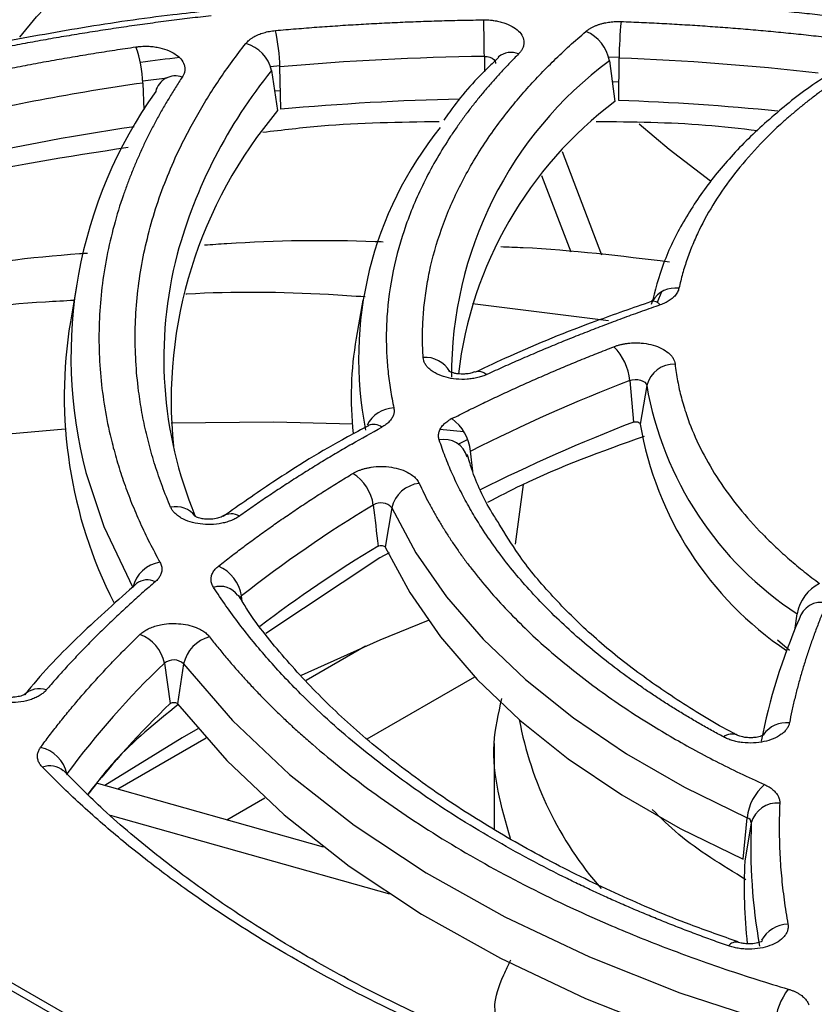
# Model space of a CAD drawing. Header units: millimetres. Extents: x 0 to 423, y 0 to 297.
# Tile 32 of 41: x 333.24 to 342.46, y 186.06 to 197.49. Entities that reach past the tile are written whole.
import ezdxf

# ---------------------------------------------------------------- set-up
doc = ezdxf.new("R2010")
doc.units = ezdxf.units.MM
doc.layers.add('实线', color=2, linetype='Continuous', lineweight=25)

msp = doc.modelspace()

# ---------------------------------------------------------------- linework, layer by layer
at = {"layer": '实线', "color": 2, "linetype": 'Continuous', "lineweight": 25, "true_color": 0xffff00}
for p, q in [((338.6336, 197.0604), (338.6342, 196.8829)), ((338.798, 197.0555), (338.7943, 197.0518)), ((340.0755, 197.0564), (340.1981, 197.0522)), ((340.0853, 197.0094), (340.1488, 196.5384)), ((340.193, 196.5508), (340.1979, 197.0412)), ((336.1543, 196.9445), (336.2608, 196.9539)), ((336.1657, 196.8967), (336.2356, 196.4322)), ((336.2731, 196.4486), (336.2612, 196.9386)), ((334.6709, 196.7758), (334.9544, 196.8136)), ((334.672, 196.7523), (334.6839, 196.4401)), ((340.1951, 196.7631), (340.1181, 196.7659)), ((336.2596, 196.6619), (336.2018, 196.6567)), ((339.9984, 194.7549), (339.5388, 195.9522)), ((339.6429, 194.7894), (339.3024, 195.6764)), ((333.9069, 194.423), (333.8305, 193.9812)), ((337.2238, 194.2318), (337.1474, 193.79)), ((340.6881, 194.3277), (340.637, 194.2066)), ((338.4944, 194.1934), (340.0732, 193.9973)), ((338.5245, 193.4015), (338.5278, 193.403)), ((340.3206, 193.3002), (340.3634, 192.8172)), ((340.5171, 193.2444), (340.4404, 192.7953)), ((338.2572, 192.858), (338.2356, 192.8464)), ((337.2835, 192.778), (337.2871, 192.7799)), ((338.3955, 192.7065), (338.1192, 192.7302)), ((338.4994, 192.2468), (338.475, 192.4805)), ((337.1069, 192.2215), (337.114, 192.2257)), ((338.9949, 191.4004), (339.0892, 192.0955)), ((337.5588, 191.8239), (337.4846, 191.3663)), ((337.5282, 191.2994), (337.4209, 191.2446)), ((337.4209, 191.2446), (336.0977, 190.365)), ((335.8042, 190.7712), (335.7797, 190.8105)), ((335.8255, 190.7367), (335.8171, 190.801)), ((342.2415, 190.4248), (342.263, 190.5925)), ((342.0364, 190.2912), (342.1744, 190.1722)), ((337.2543, 190.2165), (336.565, 189.8185)), ((334.9214, 190.0206), (334.9873, 189.5516)), ((335.1451, 190.0129), (335.0746, 189.5491)), ((337.274, 189.1418), (338.5224, 189.8625)), ((335.3108, 189.2589), (335.1261, 189.1537)), ((335.1261, 189.1537), (334.2313, 188.6012)), ((335.4058, 189.1494), (334.3824, 188.5586)), ((338.748, 189.0869), (338.748, 188.0909)), ((329.0257, 188.6757), (340.0892, 182.3333)), ((333.791, 188.7252), (333.7843, 188.727)), ((336.7675, 187.8869), (334.1355, 188.6281)), ((329.0395, 188.5773), (339.9197, 182.34)), ((335.6469, 188.2025), (336.088, 188.4572)), ((337.5389, 187.3392), (334.2945, 188.2529)), ((341.6353, 187.7458), (341.6824, 188.2269)), ((341.7311, 188.1675), (341.6544, 187.7225))]:
    msp.add_line(p, q, dxfattribs=at)
at = {"layer": '实线', "color": 2, "linetype": 'Continuous', "lineweight": 25, "true_color": 0xffff00, "flags": 128}
for points in [[(333.2462, 197.2852), (333.4394, 197.5185), (334.1491, 198.2649), (334.9668, 198.9736), (335.8867, 199.6392), (336.9018, 200.2569), (338.0048, 200.8222), (339.1875, 201.331), (340.4414, 201.7794)], [(338.6336, 197.0604), (338.6668, 197.0583), (338.6978, 197.0512), (338.7246, 197.0397), (338.7452, 197.0246), (338.7582, 197.0068), (338.7628, 196.9878), (338.7622, 196.9802)], [(340.4294, 196.2772), (340.7763, 195.9865), (341.2561, 195.6164)], [(338.5278, 193.403), (338.5278, 193.4029), (338.5578, 193.4097), (338.5913, 193.4064), (338.6271, 193.3934), (338.6641, 193.371)], [(340.3206, 193.3002), (340.3502, 193.3086), (340.3826, 193.3124), (340.4155, 193.3112), (340.4468, 193.3051), (340.4742, 193.2945), (340.496, 193.2802), (340.5106, 193.2631), (340.5171, 193.2444)], [(337.1022, 192.7931), (336.1898, 192.8175), (335.0003, 192.8041)], [(338.3312, 192.5636), (338.4388, 192.6149), (338.4405, 192.6157)], [(334.0088, 192.2348), (334.2181, 191.6067), (334.556, 190.8997)], [(337.5588, 191.8239), (337.8401, 191.2998), (338.194, 190.7907), (338.6183, 190.2998), (339.1102, 189.8304), (339.6664, 189.3856), (340.2833, 188.9682), (340.9568, 188.5812), (341.6824, 188.2269)], [(337.4846, 191.3663), (337.7677, 190.8389), (338.124, 190.3264), (338.5511, 189.8323), (339.0462, 189.3598), (339.6061, 188.912), (340.227, 188.492), (340.9049, 188.1024), (341.6353, 187.7458)], [(337.9827, 190.5155), (337.4223, 190.288), (336.5081, 189.8785)], [(335.1451, 190.0129), (335.7127, 189.3567), (336.3741, 188.7306), (337.1248, 188.1389), (337.9592, 187.5859), (338.8716, 187.0755), (339.8552, 186.6113), (340.9033, 186.1968), (342.0082, 185.8348)], [(335.0746, 189.5491), (335.6451, 188.8895), (336.3099, 188.2601), (337.0644, 187.6653), (337.9032, 187.1094), (338.8202, 186.5964), (339.809, 186.1298), (340.8624, 185.7131), (341.973, 185.3492)]]:
    msp.add_lwpolyline(points, dxfattribs=at)
at = {"layer": '实线', "color": 2, "linetype": 'Continuous', "lineweight": 25, "true_color": 0xffff00}
for centre, radius, start, end in [((324.4044, 197.0256), 14.2293, 0.13997, 1.85084), ((345.1195, 197.0062), 4.9217, 174.64323, 179.59231), ((334.1829, 196.9022), 2.0786, 1.00322, 12.75617), ((339.637, 196.9309), 0.4551, 9.93492, 67.34715), ((335.7632, 196.8113), 0.4115, 11.98138, 75.64346), ((333.3335, 196.7135), 1.339, 1.66209, 20.00056), ((338.9422, 196.8839), 0.2241, 66.58045, 130.03425), ((338.905, 165.7123), 31.5665, 96.92262, 97.75872), ((339.0279, 166.2228), 30.8401, 90.73244, 95.14688), ((342.7802, 193.372), 4.527, 126.53418, 180.40388), ((339.0597, 166.4956), 30.5668, 83.52466, 87.86602), ((340.6558, 193.2413), 5.7899, 140.85095, 164.74072), ((338.683, 168.8931), 28.1465, 98.19292, 103.11309), ((335.0504, 196.5989), 0.2366, 70.56536, 166.124), ((339.1573, 193.5742), 5.3199, 144.6042, 194.58186), ((339.0261, 165.8891), 30.6833, 91.26411, 95.1478), ((342.9311, 192.8383), 4.6294, 126.94203, 173.31751), ((339.0555, 166.0631), 30.5089, 84.38629, 87.86337), ((340.2251, 193.0578), 5.2251, 139.77454, 185.70173), ((338.6766, 168.5607), 27.9877, 98.43775, 103.11316), ((341.4445, 193.5533), 4.27, 141.07538, 191.19654), ((339.6882, 193.5569), 4.7736, 165.33839, 202.43433), ((340.848, 194.0686), 0.305, 81.82814, 149.47647), ((340.5825, 194.1061), 0.1161, 38.01206, 97.44974), ((339.053, 193.1206), 5.2929, 170.64174, 206.92026), ((341.0341, 193.1144), 3.9451, 170.13898, 186.235), ((339.6905, 193.2444), 0.6326, 5.0635, 45.1373), ((337.9494, 193.2434), 0.3252, 29.50492, 94.56881), ((340.8385, 193.1585), 0.3327, 88.63069, 165.04558), ((347.6184, 174.3801), 20.2788, 111.09241, 116.80042), ((344.442, 193.9278), 3.984, 189.87777, 236.84274), ((337.595, 192.6235), 0.3588, 91.85714, 153.76979), ((337.9283, 192.4167), 0.5504, 6.66438, 53.30533), ((337.3468, 192.6297), 0.1616, 52.74626, 111.66855), ((347.6432, 173.9462), 20.2264, 111.09485, 116.62614), ((344.3762, 193.4754), 3.9941, 189.80354, 235.96081), ((335.8299, 166.1738), 26.6421, 94.43457, 98.96359), ((338.167, 192.3398), 0.2769, 15.1418, 101.87636), ((336.8392, 191.7863), 0.511, 7.78911, 58.40619), ((337.9226, 191.7355), 0.3743, 96.86054, 166.34568), ((335.0558, 191.5543), 0.2825, 37.34646, 102.58909), ((344.9334, 179.224), 14.7354, 120.99404, 128.21881), ((337.4335, 191.7143), 0.1665, 41.16558, 121.95365), ((335.696, 191.5652), 0.1879, 59.27177, 121.56472), ((345.0176, 178.7066), 14.7851, 121.00704, 127.44491), ((334.9313, 190.8118), 0.3855, 99.12192, 166.81658), ((335.3587, 190.7242), 0.4648, 9.51156, 65.63232), ((334.7211, 190.7789), 0.2075, 63.36044, 126.40321), ((335.5689, 190.6619), 0.2501, 35.09518, 107.95821), ((342.7314, 190.5174), 0.4744, 115.98563, 170.8841), ((335.8584, 190.7463), 0.0685, 127.0935, 152.36889), ((342.5414, 190.4622), 0.2644, 75.80179, 165.11036), ((348.6774, 187.7627), 6.965, 156.58805, 168.8056), ((334.4896, 189.9394), 0.4394, 10.6485, 70.2187), ((335.5461, 189.9273), 0.4101, 104.0789, 167.95203), ((341.8588, 182.7689), 10.0356, 133.73127, 143.52106), ((335.0287, 189.8841), 0.1736, 47.89009, 128.16703), ((333.468, 189.487), 0.2378, 69.38866, 136.19796), ((342.0661, 182.1709), 10.2266, 133.80408, 141.83205), ((343.0996, 190.123), 4.1311, 190.54921, 221.12909), ((342.1372, 189.0092), 0.3206, 83.59402, 145.24056), ((341.505, 189.0454), 0.1532, 66.02362, 129.00688), ((333.3932, 188.6492), 0.4054, 12.26844, 76.848), ((333.5958, 188.6041), 0.2259, 47.40911, 112.91158), ((342.2629, 188.1668), 0.5836, 130.33697, 174.08135), ((342.033, 188.0852), 0.3129, 84.84859, 164.75044), ((341.6626, 188.161), 0.0689, 5.41933, 73.22112), ((348.1147, 187.8817), 6.39, 177.43664, 190.30409), ((348.0342, 187.435), 6.3863, 177.42024, 186.04021), ((342.1681, 186.6285), 0.3645, 91.88536, 151.07168), ((341.5548, 186.6714), 0.1126, 77.82238, 142.39408), ((342.7562, 185.7858), 0.7497, 142.83449, 176.24889)]:
    msp.add_arc(centre, radius, start, end, dxfattribs=at)
for points, knots in [([(343.5444, 197.4122), (343.465, 197.4234), (343.3063, 197.4458), (343.0673, 197.4771), (342.8278, 197.5067), (342.5877, 197.5344), (342.347, 197.5603), (342.1058, 197.5844), (341.864, 197.6067), (341.6217, 197.6272), (341.3788, 197.6459), (341.2165, 197.6568), (341.1353, 197.6623)], [0, 0, 0, 0, 0.100103, 0.2001373, 0.3001201, 0.4000687, 0.5, 0.5999313, 0.6998799, 0.7998627, 0.899897, 1, 1, 1, 1]), ([(343.59, 197.4658), (343.4946, 197.4809), (343.0314, 197.5539), (342.2553, 197.634), (341.538, 197.7007), (341.1943, 197.7195), (341.1567, 197.7215)], [0, 0, 0, 0, 0.1198001, 0.5816403, 0.9542219, 1, 1, 1, 1]), ([(335.4292, 197.5875), (335.2929, 197.5731), (334.8023, 197.5212), (333.9794, 197.401), (333.3043, 197.2756), (332.9723, 197.214)], [0, 0, 0, 0, 0.1635574, 0.5885638, 1, 1, 1, 1]), ([(335.4651, 197.5321), (335.3828, 197.5227), (335.2182, 197.5038), (334.9722, 197.4731), (334.7271, 197.4407), (334.4828, 197.4063), (334.2394, 197.3701), (333.9968, 197.3319), (333.7551, 197.2919), (333.5143, 197.25), (333.2743, 197.2063), (333.1151, 197.1755), (333.0355, 197.1602)], [0, 0, 0, 0, 0.1001086, 0.2001448, 0.3001267, 0.4000724, 0.5, 0.5999276, 0.6998733, 0.7998552, 0.8998914, 1, 1, 1, 1]), ([(336.2102, 197.3611), (336.2903, 197.3682), (336.4504, 197.3823), (336.691, 197.401), (336.9319, 197.4181), (337.1731, 197.4333), (337.4146, 197.4466), (337.6564, 197.4581), (337.8984, 197.4677), (338.1408, 197.4755), (338.3834, 197.4815), (338.5453, 197.484), (338.6262, 197.4852)], [0, 0, 0, 0, 0.1001058, 0.2001411, 0.3001235, 0.4000706, 0.5, 0.5999294, 0.6998765, 0.7998589, 0.8998942, 1, 1, 1, 1]), ([(338.6262, 197.4852), (338.6394, 197.4852), (338.6658, 197.4851), (338.7052, 197.4826), (338.7512, 197.4774), (338.8031, 197.4679), (338.8773, 197.4478), (338.9592, 197.4124), (339.0338, 197.3573), (339.0815, 197.293), (339.0955, 197.2346), (339.0904, 197.1873), (339.0783, 197.1529), (339.0592, 197.1199), (339.0406, 197.0997), (339.0313, 197.0896)], [0, 0, 0, 0, 0.0409962, 0.0818763, 0.1229497, 0.1865432, 0.2503122, 0.3773829, 0.5000233, 0.6226637, 0.7497344, 0.8133279, 0.8770969, 0.938505, 1, 1, 1, 1]), ([(339.867, 197.3891), (339.8764, 197.3942), (339.8952, 197.4046), (339.926, 197.4182), (339.9584, 197.4303), (339.9927, 197.4408), (340.0365, 197.4515), (340.0904, 197.4608), (340.1546, 197.4666), (340.1976, 197.466), (340.2193, 197.4657)], [0, 0, 0, 0, 0.1006851, 0.2003085, 0.2996001, 0.3992971, 0.5001277, 0.6672195, 0.8327056, 1, 1, 1, 1]), ([(340.2193, 197.4657), (340.2983, 197.4625), (340.4562, 197.4563), (340.6928, 197.4447), (340.9289, 197.4314), (341.1647, 197.4163), (341.4001, 197.3995), (341.635, 197.3809), (341.8696, 197.3606), (342.1038, 197.3385), (342.3376, 197.3147), (342.493, 197.2973), (342.5707, 197.2887)], [0, 0, 0, 0, 0.1001011, 0.2001348, 0.300118, 0.4000674, 0.5, 0.5999326, 0.699882, 0.7998652, 0.8998989, 1, 1, 1, 1]), ([(335.958, 197.2871), (335.9666, 197.2919), (335.9839, 197.3014), (336.0122, 197.3142), (336.0422, 197.3257), (336.084, 197.3392), (336.1396, 197.3529), (336.1866, 197.3584), (336.2102, 197.3611)], [0, 0, 0, 0, 0.1248854, 0.249359, 0.3741984, 0.5001741, 0.7493654, 1, 1, 1, 1]), ([(337.9235, 193.5676), (337.9215, 193.6044), (337.9175, 193.6782), (337.9159, 193.7887), (337.9173, 193.8992), (337.9221, 194.0096), (337.9303, 194.1199), (337.9418, 194.2302), (337.9567, 194.3403), (337.9749, 194.4504), (338.0219, 194.6904), (338.1255, 195.0586), (338.3339, 195.5481), (338.6087, 196.0265), (338.8804, 196.3972), (339.1094, 196.667), (339.2706, 196.8428), (339.4414, 197.0155), (339.621, 197.1853), (339.7485, 197.2957), (339.8123, 197.3509)], [0, 0, 0, 0, 0.0276433, 0.0552577, 0.0828516, 0.1104335, 0.1380118, 0.165595, 0.1931915, 0.2208097, 0.248458, 0.3742179, 0.5000035, 0.6257633, 0.7515489, 0.8012843, 0.8509479, 0.9005888, 0.9502564, 1, 1, 1, 1]), ([(334.9942, 191.83), (334.9774, 191.8703), (334.9438, 191.9509), (334.8974, 192.0723), (334.854, 192.194), (334.8139, 192.316), (334.7769, 192.4383), (334.7432, 192.5608), (334.7126, 192.6837), (334.6853, 192.8069), (334.6611, 192.9303), (334.6402, 193.0541), (334.5955, 193.3668), (334.5667, 193.8705), (334.6284, 194.5631), (334.7901, 195.2504), (334.9931, 195.776), (335.1732, 196.1445), (335.2908, 196.3619), (335.4185, 196.5773), (335.5568, 196.7904), (335.7046, 197.0016), (335.8117, 197.1404), (335.8653, 197.2099)], [0, 0, 0, 0, 0.0226083, 0.0451939, 0.0677618, 0.0903172, 0.1128651, 0.1354109, 0.1579595, 0.1805161, 0.2030858, 0.2256739, 0.2482852, 0.3741346, 0.5000027, 0.6258521, 0.7517202, 0.7931503, 0.8345182, 0.8758555, 0.9171938, 0.9585648, 1, 1, 1, 1]), ([(335.8653, 197.2099), (335.8712, 197.217), (335.8832, 197.2312), (335.9051, 197.2511), (335.9297, 197.27), (335.9485, 197.2814), (335.958, 197.2871)], [0, 0, 0, 0, 0.2510158, 0.5, 0.7489842, 1, 1, 1, 1]), ([(332.1735, 196.7166), (332.2524, 196.7348), (332.41, 196.7712), (332.6481, 196.8234), (332.8872, 196.8738), (333.1274, 196.9222), (333.3687, 196.9687), (333.6111, 197.0132), (333.8546, 197.0558), (334.0992, 197.0964), (334.3449, 197.1352), (334.5095, 197.1594), (334.5918, 197.1715)], [0, 0, 0, 0, 0.10011637, 0.20015518, 0.30013581, 0.40007761, 0.5, 0.59992239, 0.69986419, 0.79984482, 0.89988363, 1, 1, 1, 1]), ([(334.5918, 197.1715), (334.605, 197.1732), (334.6315, 197.1766), (334.672, 197.1791), (334.7202, 197.1798), (334.776, 197.1768), (334.8583, 197.1657), (334.9537, 197.1399), (335.0481, 197.0929), (335.1178, 197.0332), (335.1507, 196.9755), (335.1602, 196.927), (335.1583, 196.8908), (335.1487, 196.8554), (335.1356, 196.8331), (335.1291, 196.822)], [0, 0, 0, 0, 0.0409556, 0.0817885, 0.1228254, 0.1864895, 0.2503308, 0.3775259, 0.5000246, 0.6225233, 0.7497184, 0.8133824, 0.8772237, 0.9385661, 1, 1, 1, 1]), ([(339.0313, 197.0896), (338.9974, 197.0555), (338.9298, 196.9873), (338.8324, 196.8838), (338.738, 196.7795), (338.6471, 196.6743), (338.5594, 196.5681), (338.475, 196.461), (338.3939, 196.353), (338.3162, 196.2441), (338.1536, 196.0044), (337.9346, 195.6274), (337.7121, 195.1058), (337.5637, 194.5754), (337.5058, 194.1476), (337.4941, 193.8275), (337.4981, 193.6156), (337.5142, 193.404), (337.5413, 193.1927), (337.5693, 193.0523), (337.5833, 192.9821)], [0, 0, 0, 0, 0.02763637, 0.05524227, 0.08282655, 0.11039808, 0.13796577, 0.16553849, 0.19312515, 0.2207346, 0.24837572, 0.37417763, 0.50000367, 0.62580559, 0.75163163, 0.80135329, 0.85099913, 0.90062097, 0.95027066, 1, 1, 1, 1]), ([(338.8024, 197.0513), (338.7601, 197.0116), (338.5452, 196.8102), (338.3314, 196.5652), (338.1865, 196.3533), (338.164, 196.3204)], [0, 0, 0, 0, 0.171508, 0.8711345, 1, 1, 1, 1]), ([(342.6465, 196.8603), (342.6121, 196.8393), (342.3947, 196.7062), (342.0457, 196.4301), (341.6078, 196.0321), (341.236, 195.6018), (340.932, 195.1439), (340.699, 194.6696), (340.6131, 194.3422), (340.5711, 194.1821)], [0, 0, 0, 0, 0.0299255, 0.1893573, 0.3499704, 0.5118812, 0.6754255, 0.8412427, 1, 1, 1, 1]), ([(342.8256, 196.8564), (342.7885, 196.8316), (342.7142, 196.7821), (342.6062, 196.7062), (342.5009, 196.6291), (342.3986, 196.5507), (342.2991, 196.471), (342.2025, 196.3901), (342.0297, 196.2387), (341.7959, 196.0109), (341.5287, 195.6991), (341.3024, 195.3766), (341.1497, 195.101), (341.0493, 194.8779), (340.9854, 194.7101), (340.9315, 194.541), (340.9048, 194.4274), (340.8914, 194.3706)], [0, 0, 0, 0, 0.0355546, 0.0710709, 0.1065649, 0.1420524, 0.1775494, 0.2130719, 0.2486356, 0.3743015, 0.5000047, 0.6256706, 0.7513738, 0.8135661, 0.8756776, 0.9377938, 1, 1, 1, 1]), ([(335.1291, 196.822), (335.1027, 196.7815), (335.0499, 196.7006), (334.9749, 196.5784), (334.9029, 196.4558), (334.8342, 196.3325), (334.7689, 196.2088), (334.7068, 196.0844), (334.648, 195.9596), (334.5925, 195.8341), (334.5403, 195.7082), (334.4914, 195.5817), (334.3764, 195.2612), (334.2363, 194.7418), (334.1501, 194.0203), (334.1699, 193.297), (334.2683, 192.7382), (334.3768, 192.3439), (334.4527, 192.1105), (334.5398, 191.8786), (334.6383, 191.6483), (334.7472, 191.4192), (334.8292, 191.2681), (334.8702, 191.1924)], [0, 0, 0, 0, 0.0226053, 0.0451872, 0.067751, 0.0903019, 0.1128452, 0.1353862, 0.1579301, 0.1804822, 0.2030478, 0.2256321, 0.2482403, 0.3741126, 0.5000028, 0.6258751, 0.7517653, 0.7931893, 0.8345495, 0.8758782, 0.9172079, 0.958571, 1, 1, 1, 1]), ([(338.1102, 196.3031), (337.6516, 196.2966), (336.963, 196.287), (336.2903, 196.2052), (336.0656, 196.1779)], [0, 0, 0, 0, 0.6660617, 1, 1, 1, 1]), ([(341.8038, 196.1974), (341.6023, 196.221), (340.9851, 196.2932), (340.3542, 196.2992), (339.9293, 196.3033)], [0, 0, 0, 0, 0.3264792, 1, 1, 1, 1]), ([(334.5, 196.003), (333.7928, 195.8965), (333.0011, 195.7772), (332.2635, 195.5775), (332.1847, 195.5561)], [0, 0, 0, 0, 0.89320986, 1, 1, 1, 1]), ([(335.3882, 194.8734), (335.4742, 194.8795), (336.1295, 194.9264), (336.8253, 194.9378), (337.4278, 194.9123), (337.4582, 194.911)], [0, 0, 0, 0, 0.1254816, 0.9559068, 1, 1, 1, 1]), ([(338.8234, 194.8546), (338.9102, 194.8513), (339.5698, 194.8264), (340.2181, 194.7474), (340.781, 194.6788)], [0, 0, 0, 0, 0.1317087, 1, 1, 1, 1]), ([(331.8764, 194.4919), (332.0026, 194.5157), (332.6741, 194.6422), (333.3978, 194.7366), (333.9976, 194.7774), (334.0276, 194.7795)], [0, 0, 0, 0, 0.1802279, 0.9589361, 1, 1, 1, 1]), ([(340.8914, 194.3706), (340.8893, 194.3627), (340.8852, 194.3469), (340.8745, 194.3239), (340.8604, 194.3016), (340.8427, 194.2801), (340.817, 194.2549), (340.7808, 194.2274), (340.7314, 194.1995), (340.6932, 194.1849), (340.6739, 194.1775)], [0, 0, 0, 0, 0.1007914, 0.2003718, 0.2995683, 0.3992176, 0.500145, 0.667314, 0.8326415, 1, 1, 1, 1]), ([(331.7323, 193.9904), (331.7973, 194.0023), (332.3854, 194.1099), (333.1057, 194.1926), (333.7631, 194.2272), (333.8741, 194.233)], [0, 0, 0, 0, 0.0936089, 0.8470288, 1, 1, 1, 1]), ([(335.1704, 194.3058), (335.1736, 194.306), (335.7232, 194.3369), (336.4239, 194.3293), (337.1108, 194.2833), (337.2526, 194.2737)], [0, 0, 0, 0, 0.0047195, 0.7945111, 1, 1, 1, 1]), ([(340.5692, 194.2156), (340.3542, 194.1411), (339.7886, 193.9451), (339.1084, 193.6703), (338.6611, 193.4588), (338.5307, 193.3972)], [0, 0, 0, 0, 0.30296061, 0.79685845, 1, 1, 1, 1]), ([(340.6739, 194.1775), (340.6041, 194.153), (340.4644, 194.1041), (340.2571, 194.0286), (340.0515, 193.9518), (339.8477, 193.8734), (339.6458, 193.7935), (339.4457, 193.7121), (339.2475, 193.6292), (339.0511, 193.5447), (338.8564, 193.4588), (338.7282, 193.4003), (338.6641, 193.371)], [0, 0, 0, 0, 0.100103, 0.2001373, 0.3001201, 0.4000687, 0.5, 0.5999313, 0.6998799, 0.7998627, 0.899897, 1, 1, 1, 1]), ([(338.2572, 192.858), (338.3169, 192.8881), (338.4363, 192.9481), (338.6178, 193.0364), (338.801, 193.1235), (338.9862, 193.2091), (339.1732, 193.2932), (339.3621, 193.376), (339.5529, 193.4574), (339.7456, 193.5373), (339.94, 193.6159), (340.0711, 193.6671), (340.1367, 193.6927)], [0, 0, 0, 0, 0.1001011, 0.2001348, 0.300118, 0.4000674, 0.5, 0.5999326, 0.699882, 0.7998652, 0.8998989, 1, 1, 1, 1]), ([(340.1367, 193.6927), (340.1481, 193.6969), (340.1706, 193.7052), (340.2064, 193.7154), (340.2433, 193.7238), (340.2813, 193.7302), (340.3205, 193.7346), (340.3672, 193.7376), (340.4214, 193.7376), (340.5005, 193.7315), (340.5948, 193.713), (340.6946, 193.6747), (340.7614, 193.6309), (340.802, 193.5904), (340.8247, 193.5582), (340.8405, 193.5249), (340.8445, 193.5024), (340.8465, 193.4911)], [0, 0, 0, 0, 0.04223714, 0.08383659, 0.12511862, 0.16641089, 0.20804082, 0.25032797, 0.31386896, 0.37758762, 0.5002279, 0.62286819, 0.74984273, 0.81338372, 0.87710238, 0.93850725, 1, 1, 1, 1]), ([(338.6641, 193.371), (338.6559, 193.3674), (338.6396, 193.3601), (338.6135, 193.3506), (338.5865, 193.3419), (338.5484, 193.3317), (338.4981, 193.3217), (338.414, 193.3123), (338.3073, 193.3134), (338.1866, 193.3347), (338.08, 193.3738), (338.0091, 193.4197), (337.9666, 193.4627), (337.9434, 193.4968), (337.9281, 193.532), (337.925, 193.5557), (337.9235, 193.5676)], [0, 0, 0, 0, 0.0307332, 0.0613478, 0.0919851, 0.1227859, 0.186482, 0.2503528, 0.3776011, 0.5000343, 0.6224675, 0.7497158, 0.8134118, 0.8772827, 0.9385963, 1, 1, 1, 1]), ([(340.8465, 193.4911), (340.8505, 193.4584), (340.8586, 193.3931), (340.8753, 193.2953), (340.8953, 193.1978), (340.919, 193.1006), (340.9462, 193.0037), (340.9769, 192.9071), (341.0403, 192.7294), (341.1541, 192.4729), (341.347, 192.1434), (341.582, 191.823), (341.8115, 191.5658), (342.0138, 191.367), (342.1742, 191.2222), (342.3432, 191.0807), (342.4634, 190.9895), (342.5236, 190.9438)], [0, 0, 0, 0, 0.0355546, 0.0710709, 0.1065649, 0.1420524, 0.1775494, 0.2130719, 0.2486356, 0.3743015, 0.5000047, 0.6256706, 0.7513738, 0.8135661, 0.8756776, 0.9377938, 1, 1, 1, 1]), ([(338.524, 193.4014), (338.5234, 193.4011), (338.5176, 193.398), (338.4962, 193.3903), (338.4637, 193.3822), (338.425, 193.3763), (338.3736, 193.3735), (338.3262, 193.3771), (338.2866, 193.3842), (338.2584, 193.3918), (338.2345, 193.4011), (338.2199, 193.4092), (338.2187, 193.4102), (338.2181, 193.4107)], [0, 0, 0, 0, 0.0132562, 0.122849, 0.2073963, 0.2997196, 0.4117943, 0.5661718, 0.6270927, 0.72185, 0.8150985, 0.9099308, 1, 1, 1, 1]), ([(337.5833, 192.9821), (337.5846, 192.9752), (337.587, 192.9615), (337.5872, 192.9409), (337.5847, 192.9206), (337.5794, 192.9004), (337.5714, 192.8803), (337.557, 192.8541), (337.5328, 192.8227), (337.4942, 192.7879), (337.4612, 192.7683), (337.4446, 192.7584)], [0, 0, 0, 0, 0.0841641, 0.167324, 0.2499888, 0.3326767, 0.4159056, 0.5001833, 0.6673889, 0.8326117, 1, 1, 1, 1]), ([(337.2899, 192.7751), (337.2078, 192.732), (336.8175, 192.5268), (336.2498, 192.1776), (335.795, 191.8568), (335.6052, 191.723)], [0, 0, 0, 0, 0.13418824, 0.6386032, 1, 1, 1, 1]), ([(337.2909, 192.7824), (337.2913, 192.7825), (337.292, 192.7827), (337.2854, 192.7793), (337.2831, 192.7781)], [0, 0, 0, 0, 0.6596234, 1, 1, 1, 1]), ([(338.11, 192.6107), (338.108, 192.6178), (338.1039, 192.632), (338.1015, 192.6533), (338.1019, 192.6746), (338.1055, 192.6957), (338.1121, 192.7168), (338.1248, 192.7445), (338.1477, 192.7777), (338.1856, 192.8148), (338.2189, 192.8358), (338.2356, 192.8464)], [0, 0, 0, 0, 0.084242, 0.1673917, 0.250001, 0.3326325, 0.4158483, 0.5001989, 0.6674622, 0.8325619, 1, 1, 1, 1]), ([(340.3634, 192.8172), (340.3778, 192.8228), (340.3973, 192.8235), (340.4284, 192.8147), (340.4393, 192.8053), (340.4404, 192.7953)], [0, 0, 0, 0, 0.5, 0.5, 1, 1, 1, 1]), ([(340.4862, 192.6526), (339.9968, 192.476), (339.3565, 192.2449), (338.8001, 191.9521), (338.669, 191.883)], [0, 0, 0, 0, 0.7643381, 1, 1, 1, 1]), ([(337.0955, 192.562), (337.0383, 192.5287), (336.9239, 192.4622), (336.7552, 192.3607), (336.5886, 192.2582), (336.4245, 192.1544), (336.2628, 192.0494), (336.1034, 191.9431), (335.9462, 191.8357), (335.8434, 191.7631), (335.7921, 191.7268)], [0, 0, 0, 0, 0.1250742, 0.2500848, 0.375053, 0.5, 0.624947, 0.7499152, 0.8749258, 1, 1, 1, 1]), ([(341.4085, 189.1645), (341.362, 189.1898), (341.2689, 189.2403), (341.1323, 189.3178), (340.998, 189.3965), (340.8662, 189.4765), (340.7368, 189.5578), (340.6099, 189.6405), (340.4855, 189.7245), (340.3635, 189.8097), (340.1028, 189.9987), (339.725, 190.3013), (339.2729, 190.7324), (338.8812, 191.1829), (338.6192, 191.5559), (338.4506, 191.8402), (338.3493, 192.0304), (338.2586, 192.2222), (338.1776, 192.4155), (338.1326, 192.5456), (338.11, 192.6107)], [0, 0, 0, 0, 0.0276433, 0.0552577, 0.0828516, 0.1104335, 0.1380118, 0.165595, 0.1931915, 0.2208097, 0.248458, 0.3742179, 0.5000035, 0.6257633, 0.7515489, 0.8012843, 0.8509479, 0.9005888, 0.9502564, 1, 1, 1, 1]), ([(338.8073, 191.6348), (338.7784, 191.6794), (338.6432, 191.8882), (338.5175, 192.1592), (338.4523, 192.3863), (338.4359, 192.4436)], [0, 0, 0, 0, 0.1687297, 0.7904988, 1, 1, 1, 1]), ([(337.114, 192.2257), (337.1237, 192.2311), (337.1431, 192.2417), (337.1748, 192.2557), (337.2082, 192.268), (337.2434, 192.2785), (337.2805, 192.2873), (337.344, 192.2988), (337.4371, 192.3062), (337.5561, 192.2967), (337.6674, 192.2706), (337.7523, 192.2326), (337.8125, 192.1915), (337.8535, 192.1513), (337.8697, 192.1219), (337.8778, 192.1071)], [0, 0, 0, 0, 0.0421931, 0.0837897, 0.1251124, 0.1664904, 0.2082514, 0.2507144, 0.3751903, 0.4996252, 0.6239229, 0.748466, 0.8327585, 0.9157185, 1, 1, 1, 1]), ([(335.5505, 191.1476), (335.5984, 191.1853), (335.6944, 191.2606), (335.8415, 191.3721), (335.991, 191.4825), (336.1429, 191.5917), (336.2973, 191.6997), (336.4542, 191.8065), (336.6136, 191.9121), (336.7755, 192.0165), (336.9396, 192.1198), (337.0511, 192.1876), (337.1069, 192.2215)], [0, 0, 0, 0, 0.1001058, 0.2001411, 0.3001235, 0.4000706, 0.5, 0.5999294, 0.6998765, 0.7998589, 0.8998942, 1, 1, 1, 1]), ([(337.8778, 192.1071), (337.8957, 192.0692), (337.9313, 191.9934), (337.9892, 191.8805), (338.0503, 191.7682), (338.1149, 191.6566), (338.1829, 191.5458), (338.2544, 191.4356), (338.3294, 191.3261), (338.4077, 191.2174), (338.5864, 190.9815), (338.8933, 190.6256), (339.3749, 190.1659), (339.9197, 189.7302), (340.4027, 189.4042), (340.7865, 189.173), (341.0489, 189.0248), (341.3194, 188.8818), (341.5974, 188.7434), (341.7892, 188.6556), (341.8852, 188.6116)], [0, 0, 0, 0, 0.0276364, 0.0552423, 0.0828265, 0.1103981, 0.1379658, 0.1655385, 0.1931251, 0.2207346, 0.2483757, 0.3741776, 0.5000037, 0.6258056, 0.7516316, 0.8013533, 0.8509991, 0.900621, 0.9502707, 1, 1, 1, 1]), ([(335.7921, 191.7268), (335.7854, 191.7222), (335.772, 191.7131), (335.7501, 191.7004), (335.7267, 191.6886), (335.6932, 191.6739), (335.6474, 191.6577), (335.5682, 191.6382), (335.463, 191.6262), (335.3365, 191.6324), (335.2175, 191.658), (335.1312, 191.6947), (335.074, 191.7319), (335.039, 191.7627), (335.0113, 191.7955), (334.9999, 191.8185), (334.9942, 191.83)], [0, 0, 0, 0, 0.0307279, 0.0613357, 0.091966, 0.1227611, 0.1864721, 0.2503567, 0.3776299, 0.5000347, 0.6224395, 0.7497127, 0.8134236, 0.8773081, 0.9386093, 1, 1, 1, 1]), ([(335.5972, 191.7252), (335.5971, 191.7251), (335.5967, 191.7247), (335.5818, 191.7161), (335.5549, 191.7063), (335.5214, 191.6979), (335.483, 191.692), (335.4315, 191.6892), (335.3842, 191.6928), (335.3445, 191.6999), (335.3163, 191.7075), (335.2924, 191.7168), (335.2778, 191.7249), (335.2766, 191.7259), (335.276, 191.7264)], [0, 0, 0, 0, 0.0397864, 0.1362027, 0.2321404, 0.3061533, 0.3869733, 0.4850837, 0.620226, 0.6735562, 0.756507, 0.8381369, 0.9211532, 1, 1, 1, 1]), ([(341.5678, 189.1869), (341.553, 189.1943), (341.3154, 189.3125), (340.9013, 189.5704), (340.3349, 189.9603), (339.8317, 190.3797), (339.392, 190.8222), (339.0445, 191.2419), (338.8778, 191.518), (338.8073, 191.6348)], [0, 0, 0, 0, 0.0112641, 0.1813014, 0.3522313, 0.5240876, 0.6971114, 0.8718489, 1, 1, 1, 1]), ([(337.4012, 191.3789), (337.4133, 191.3861), (337.4324, 191.3892), (337.4661, 191.3841), (337.4801, 191.3761), (337.4846, 191.3663)], [0, 0, 0, 0, 0.5, 0.5, 1, 1, 1, 1]), ([(334.8702, 191.1924), (334.8741, 191.1847), (334.8819, 191.1695), (334.889, 191.146), (334.8926, 191.1223), (334.8923, 191.0985), (334.8874, 191.0694), (334.8746, 191.0356), (334.8503, 190.9982), (334.8262, 190.9757), (334.8141, 190.9643)], [0, 0, 0, 0, 0.1007923, 0.2003723, 0.2995681, 0.3992169, 0.5001452, 0.6673147, 0.832641, 1, 1, 1, 1]), ([(335.4918, 190.8998), (335.4876, 190.9067), (335.4793, 190.9205), (335.4706, 190.9416), (335.4648, 190.9629), (335.4623, 190.9845), (335.4628, 191.0062), (335.4676, 191.0352), (335.4811, 191.0707), (335.5088, 191.1113), (335.5365, 191.1354), (335.5505, 191.1476)], [0, 0, 0, 0, 0.08427379, 0.16741935, 0.25000591, 0.33261428, 0.41582477, 0.50020531, 0.66749211, 0.83254133, 1, 1, 1, 1]), ([(334.5988, 190.9448), (334.3787, 190.7478), (333.9275, 190.344), (333.5029, 189.9089), (333.3128, 189.6685), (333.3009, 189.6534)], [0, 0, 0, 0, 0.471624, 0.966844, 1, 1, 1, 1]), ([(334.8141, 190.9643), (334.7675, 190.9241), (334.6742, 190.8435), (334.5378, 190.7214), (334.4042, 190.5984), (334.2736, 190.4744), (334.1459, 190.3494), (334.0211, 190.2234), (333.8992, 190.0965), (333.7803, 189.9685), (333.6641, 189.8396), (333.5892, 189.7529), (333.5517, 189.7096)], [0, 0, 0, 0, 0.1001086, 0.2001448, 0.3001267, 0.4000724, 0.5, 0.5999276, 0.6998733, 0.7998552, 0.8998914, 1, 1, 1, 1]), ([(341.4656, 186.7401), (341.4043, 186.7618), (341.2818, 186.805), (341.1003, 186.872), (340.9205, 186.9403), (340.7427, 187.0101), (340.5668, 187.0815), (340.3928, 187.1544), (340.2207, 187.2288), (340.0506, 187.3047), (339.8823, 187.3822), (339.7159, 187.4611), (339.3012, 187.6641), (338.6638, 188.0085), (337.8591, 188.5234), (337.1316, 189.0753), (336.6314, 189.5299), (336.3074, 189.864), (336.1242, 190.0657), (335.9508, 190.2701), (335.7874, 190.4773), (335.6333, 190.687), (335.539, 190.8288), (335.4918, 190.8998)], [0, 0, 0, 0, 0.02260831, 0.04519386, 0.06776177, 0.09031715, 0.11286514, 0.13541087, 0.15795948, 0.18051609, 0.20308584, 0.22567386, 0.24828523, 0.37413465, 0.50000273, 0.62585214, 0.75172023, 0.7931503, 0.83451819, 0.87585547, 0.91719378, 0.95856477, 1, 1, 1, 1]), ([(341.5801, 186.7866), (341.3928, 186.8519), (340.9136, 187.0191), (340.1875, 187.3291), (339.4014, 187.7106), (338.6652, 188.1276), (337.9823, 188.5754), (337.3587, 189.0524), (336.796, 189.5554), (336.3057, 190.0836), (335.9744, 190.4909), (335.8322, 190.725), (335.8042, 190.7712)], [0, 0, 0, 0, 0.0708482, 0.1812665, 0.2924695, 0.404271, 0.5165704, 0.6293509, 0.7426726, 0.8567063, 0.9717479, 1, 1, 1, 1]), ([(342.6063, 190.7185), (342.5869, 190.6727), (342.5481, 190.5811), (342.4939, 190.4431), (342.4426, 190.3048), (342.3945, 190.1662), (342.3496, 190.0273), (342.3079, 189.8881), (342.2693, 189.7485), (342.2339, 189.6086), (342.2014, 189.4684), (342.1825, 189.3747), (342.173, 189.3278)], [0, 0, 0, 0, 0.10010295, 0.20013729, 0.30012015, 0.40006866, 0.5, 0.59993134, 0.69987985, 0.79986271, 0.89989705, 1, 1, 1, 1]), ([(334.707, 190.4037), (334.716, 190.4086), (334.7338, 190.4185), (334.7629, 190.4315), (334.7934, 190.4432), (334.8254, 190.4534), (334.8591, 190.4621), (334.917, 190.4739), (335.0023, 190.4832), (335.1132, 190.4789), (335.2196, 190.4601), (335.3041, 190.4302), (335.3673, 190.3965), (335.4133, 190.3631), (335.4353, 190.3378), (335.4464, 190.325)], [0, 0, 0, 0, 0.0421521, 0.0837647, 0.1251104, 0.1664673, 0.2081132, 0.25032, 0.3751079, 0.5000982, 0.6248862, 0.7498766, 0.8335778, 0.9162107, 1, 1, 1, 1]), ([(333.4855, 189.044), (333.5189, 189.0891), (333.5858, 189.1792), (333.6903, 189.3133), (333.7976, 189.4465), (333.9082, 189.5788), (334.0219, 189.7102), (334.1387, 189.8406), (334.2588, 189.9701), (334.382, 190.0987), (334.5082, 190.2264), (334.5949, 190.3107), (334.6383, 190.3528)], [0, 0, 0, 0, 0.1001164, 0.2001552, 0.3001358, 0.4000776, 0.5, 0.5999224, 0.6998642, 0.7998448, 0.8998836, 1, 1, 1, 1]), ([(334.6383, 190.3528), (334.645, 190.3589), (334.6583, 190.371), (334.6813, 190.3881), (334.6984, 190.3985), (334.707, 190.4037)], [0, 0, 0, 0, 0.3337074, 0.6662926, 1, 1, 1, 1]), ([(335.4464, 190.325), (335.4773, 190.2856), (335.5391, 190.2069), (335.6356, 190.0899), (335.735, 189.9737), (335.8374, 189.8586), (335.9427, 189.7444), (336.0511, 189.6311), (336.1625, 189.5188), (336.2769, 189.4075), (336.3943, 189.2971), (336.5147, 189.1877), (336.8259, 188.9141), (337.363, 188.4897), (338.1859, 187.9443), (339.0857, 187.4409), (339.8398, 187.086), (340.3995, 186.8515), (340.739, 186.7174), (341.0846, 186.589), (341.4365, 186.4663), (341.794, 186.3488), (342.0372, 186.2754), (342.1588, 186.2387)], [0, 0, 0, 0, 0.0226053, 0.0451872, 0.067751, 0.0903019, 0.1128452, 0.1353862, 0.1579301, 0.1804822, 0.2030478, 0.2256321, 0.2482403, 0.3741126, 0.5000028, 0.6258751, 0.7517653, 0.7931893, 0.8345495, 0.8758782, 0.9172079, 0.958571, 1, 1, 1, 1]), ([(333.5517, 189.7096), (333.5468, 189.7041), (333.5371, 189.6933), (333.5201, 189.6779), (333.5013, 189.6631), (333.4734, 189.6441), (333.4338, 189.6222), (333.3618, 189.5928), (333.2607, 189.5681), (333.1317, 189.5595), (333.0035, 189.5716), (332.9046, 189.599), (332.835, 189.6303), (332.79, 189.6576), (332.752, 189.6878), (332.7335, 189.7098), (332.7243, 189.7208)], [0, 0, 0, 0, 0.0307055, 0.061284, 0.0918844, 0.1226552, 0.1864297, 0.2503733, 0.377753, 0.5000362, 0.6223195, 0.7496992, 0.8134736, 0.8774171, 0.938665, 1, 1, 1, 1]), ([(333.303, 189.6592), (333.303, 189.6591), (333.3029, 189.659), (333.287, 189.6498), (333.2599, 189.6398), (333.2264, 189.6315), (333.188, 189.6255), (333.1365, 189.6228), (333.0892, 189.6263), (333.0495, 189.6335), (333.0213, 189.6411), (332.9974, 189.6504), (332.9828, 189.6585), (332.9816, 189.6595), (332.981, 189.66)], [0, 0, 0, 0, 0.066303, 0.1600568, 0.2533451, 0.3253141, 0.4039022, 0.4993033, 0.6307136, 0.6825711, 0.7632311, 0.8426068, 0.9233306, 1, 1, 1, 1]), ([(335.0825, 189.5409), (334.8196, 189.3281), (334.4124, 188.9985), (334.1339, 188.6279), (334.0352, 188.4966)], [0, 0, 0, 0, 0.6456428, 1, 1, 1, 1]), ([(334.9947, 189.5571), (335.0059, 189.5636), (335.0227, 189.5667), (335.0539, 189.5635), (335.0679, 189.5574), (335.0746, 189.5491)], [0, 0, 0, 0, 0.5, 0.5, 1, 1, 1, 1]), ([(338.936, 187.9845), (338.8308, 188.3521), (338.6756, 188.8945), (338.7981, 189.4369), (338.8375, 189.6117)], [0, 0, 0, 0, 0.6776998, 1, 1, 1, 1]), ([(342.173, 189.3278), (342.1717, 189.3219), (342.1689, 189.3101), (342.1623, 189.2927), (342.1537, 189.2756), (342.1393, 189.2528), (342.1161, 189.2252), (342.0681, 189.1842), (341.9912, 189.1415), (341.8798, 189.1072), (341.7566, 189.0914), (341.6502, 189.0949), (341.5675, 189.1079), (341.5093, 189.1226), (341.4554, 189.1412), (341.4241, 189.1567), (341.4085, 189.1645)], [0, 0, 0, 0, 0.0307332, 0.0613478, 0.0919851, 0.1227859, 0.186482, 0.2503528, 0.3776011, 0.5000343, 0.6224675, 0.7497158, 0.8134118, 0.8772827, 0.9385963, 1, 1, 1, 1]), ([(341.7195, 189.155), (341.6972, 189.1559), (341.6661, 189.1572), (341.6264, 189.1646), (341.5986, 189.172), (341.5764, 189.1806), (341.5697, 189.1843), (341.5671, 189.1858)], [0, 0, 0, 0, 0.3338942, 0.4656565, 0.6706018, 0.8722838, 1, 1, 1, 1]), ([(341.8799, 189.1903), (341.8799, 189.1902), (341.8798, 189.19), (341.8639, 189.1809), (341.8368, 189.1709), (341.8034, 189.1626), (341.7649, 189.1564), (341.7356, 189.1555), (341.7195, 189.155)], [0, 0, 0, 0, 0.13279108, 0.32056022, 0.5073973, 0.65153606, 0.8089316, 1, 1, 1, 1]), ([(333.5078, 188.8122), (333.5023, 188.8181), (333.4913, 188.8299), (333.478, 188.8485), (333.467, 188.8674), (333.4586, 188.8867), (333.4528, 188.9065), (333.4485, 188.9332), (333.4496, 188.9667), (333.4611, 189.0064), (333.4773, 189.0314), (333.4855, 189.044)], [0, 0, 0, 0, 0.0841189, 0.1672846, 0.2499814, 0.332702, 0.4159386, 0.5001742, 0.6673463, 0.8326402, 1, 1, 1, 1]), ([(342.444, 184.3221), (342.3664, 184.3398), (342.2114, 184.3753), (341.9806, 184.4309), (341.7513, 184.4882), (341.5236, 184.5474), (341.2974, 184.6084), (341.0728, 184.6713), (340.8498, 184.736), (340.6284, 184.8025), (340.4085, 184.8708), (340.1902, 184.941), (339.9734, 185.0131), (339.3943, 185.2119), (338.4789, 185.563), (337.2885, 186.1111), (336.1837, 186.7162), (335.4156, 187.2169), (334.9234, 187.5757), (334.6656, 187.7733), (334.4165, 187.9742), (334.1759, 188.1785), (333.9442, 188.3863), (333.7204, 188.5972), (333.5787, 188.7405), (333.5078, 188.8122)], [0, 0, 0, 0, 0.02071948, 0.04141836, 0.06210078, 0.0827709, 0.10343288, 0.1240909, 0.14474911, 0.16541171, 0.18608284, 0.20676669, 0.2274674, 0.24818911, 0.37408819, 0.50000198, 0.62590106, 0.75181485, 0.78732055, 0.8227744, 0.85819733, 0.89361035, 0.92903448, 0.96449071, 1, 1, 1, 1]), ([(342.5207, 184.3797), (342.3512, 184.417), (341.8324, 184.5311), (340.9893, 184.7643), (339.9925, 185.078), (339.0254, 185.4346), (338.0943, 185.8296), (337.2066, 186.262), (336.3686, 186.7295), (335.5847, 187.2295), (334.8624, 187.7607), (334.2452, 188.2755), (333.9028, 188.6225), (333.7529, 188.7744)], [0, 0, 0, 0, 0.0456816, 0.1398187, 0.2353333, 0.3318691, 0.429167, 0.5270416, 0.6253674, 0.7240718, 0.8231331, 0.9225772, 1, 1, 1, 1]), ([(341.8852, 188.6116), (341.8945, 188.6073), (341.913, 188.5986), (341.9383, 188.5841), (341.9615, 188.5687), (341.9825, 188.5523), (342.0013, 188.5348), (342.0233, 188.5104), (342.0446, 188.4783), (342.0599, 188.438), (342.0607, 188.4106), (342.0611, 188.3968)], [0, 0, 0, 0, 0.0841641, 0.167324, 0.2499888, 0.3326767, 0.4159056, 0.5001833, 0.6673889, 0.8326117, 1, 1, 1, 1]), ([(341.6689, 187.5073), (341.392, 187.6758), (340.9794, 187.9269), (340.6803, 188.2256), (340.582, 188.3238)], [0, 0, 0, 0, 0.6712082, 1, 1, 1, 1]), ([(342.0611, 188.3968), (342.0593, 188.3499), (342.0557, 188.2561), (342.0543, 188.1155), (342.0558, 187.9749), (342.0605, 187.8344), (342.0685, 187.6939), (342.0795, 187.5535), (342.0938, 187.4132), (342.1113, 187.273), (342.1317, 187.1328), (342.148, 187.0395), (342.1561, 186.9928)], [0, 0, 0, 0, 0.1001018, 0.2001357, 0.3001188, 0.4000679, 0.5, 0.5999321, 0.6998812, 0.7998643, 0.8998982, 1, 1, 1, 1]), ([(342.1561, 186.9928), (342.157, 186.9869), (342.1587, 186.975), (342.1587, 186.957), (342.1567, 186.9392), (342.151, 186.915), (342.1384, 186.8849), (342.1064, 186.8388), (342.0466, 186.7874), (341.9496, 186.7401), (341.8341, 186.7096), (341.7282, 186.7003), (341.6422, 186.7033), (341.5796, 186.7108), (341.5199, 186.7227), (341.4837, 186.7343), (341.4656, 186.7401)], [0, 0, 0, 0, 0.0307279, 0.0613357, 0.091966, 0.1227611, 0.1864721, 0.2503567, 0.3776299, 0.5000347, 0.6224395, 0.7497127, 0.8134236, 0.8773081, 0.9386093, 1, 1, 1, 1]), ([(341.8626, 186.7983), (341.8626, 186.7983), (341.8625, 186.7981), (341.8466, 186.7889), (341.8195, 186.7789), (341.7861, 186.7706), (341.7476, 186.7645), (341.7182, 186.7636), (341.7022, 186.7631)], [0, 0, 0, 0, 0.1327911, 0.3205602, 0.5073973, 0.6515361, 0.8089316, 1, 1, 1, 1]), ([(341.7022, 186.7631), (341.6798, 186.764), (341.6487, 186.7653), (341.6094, 186.7727), (341.5877, 186.7781), (341.578, 186.7819), (341.5761, 186.7827)], [0, 0, 0, 0, 0.4620177, 0.6443405, 0.9279284, 1, 1, 1, 1]), ([(338.762, 185.9596), (338.7587, 185.9906), (338.7465, 186.1056), (338.8124, 186.3091), (338.9131, 186.5199), (338.9413, 186.579)], [0, 0, 0, 0, 0.2097589, 0.7787528, 1, 1, 1, 1]), ([(342.1588, 186.2387), (342.171, 186.2348), (342.1952, 186.2272), (342.229, 186.2135), (342.2605, 186.1982), (342.2895, 186.1812), (342.3217, 186.1586), (342.354, 186.1296), (342.3826, 186.0932), (342.3932, 186.0674), (342.3985, 186.0545)], [0, 0, 0, 0, 0.1007923, 0.2003723, 0.2995681, 0.3992169, 0.5001452, 0.6673147, 0.832641, 1, 1, 1, 1])]:
    msp.add_open_spline(points, degree=3, knots=knots, dxfattribs=at)
for points in [[(339.8123, 197.3509), (339.8206, 197.3576), (339.8373, 197.3711), (339.8571, 197.3831), (339.867, 197.3891)], [(337.0955, 192.562), (337.2116, 192.629), (337.3255, 192.6931), (337.4446, 192.7584)], [(337.3454, 191.8555), (337.3641, 191.6967), (337.3827, 191.5378), (337.4012, 191.3789)], [(334.9873, 189.5516), (334.9894, 189.5536), (334.9919, 189.5555), (334.9947, 189.5571)]]:
    msp.add_open_spline(points, degree=3, dxfattribs=at)

doc.saveas('drawing.dxf')
